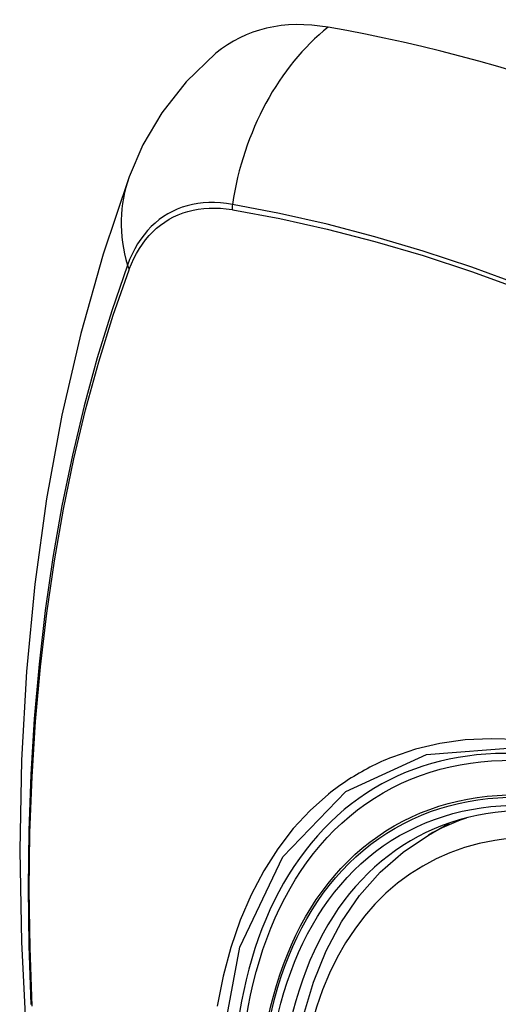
# Model space of a CAD drawing. Header units: inches. Extents: x 338.7 to 398.8, y 128 to 186.9.
# Tile 74 of 110: x 396.466 to 396.702, y 140.908 to 141.394. Entities that reach past the tile are written whole.
import ezdxf

# ---------------------------------------------------------------- set-up
doc = ezdxf.new("R2010")
doc.units = ezdxf.units.IN
doc.header["$MEASUREMENT"] = 0
doc.layers.add('Visible Edges(ANSI)', color=7, linetype='Continuous', lineweight=25)
doc.layers.add('Visible Tangent Edges(ANSI)', color=7, linetype='Continuous', lineweight=25)

msp = doc.modelspace()

# ---------------------------------------------------------------- linework, layer by layer
at = {"layer": 'Visible Edges(ANSI)'}
msp.add_line((396.66745, 140.99124), (396.67775, 140.99718), dxfattribs=at)
at = {"layer": 'Visible Edges(ANSI)', "flags": 128}
for points in [[(396.56253, 141.37728), (396.54785, 141.36316), (396.53586, 141.34781), (396.52657, 141.33196), (396.51973, 141.31617)], [(396.51973, 141.31617), (396.5069, 141.27806), (396.49584, 141.23883), (396.48655, 141.19854), (396.47899, 141.15727), (396.47315, 141.11508), (396.46901, 141.07203), (396.46654, 141.02819), (396.46572, 140.98362), (396.46653, 140.93837), (396.46896, 140.89252), (396.47298, 140.84612), (396.47857, 140.79925), (396.48572, 140.75196), (396.4944, 140.70432), (396.50459, 140.65641), (396.51627, 140.60829)], [(396.60211, 140.88461), (396.60572, 140.90217), (396.61067, 140.91874), (396.61694, 140.9342), (396.62454, 140.94846), (396.63344, 140.96141), (396.64361, 140.97293), (396.65497, 140.98291), (396.66745, 140.99124)]]:
    msp.add_lwpolyline(points, dxfattribs=at)
at = {"layer": 'Visible Edges(ANSI)'}
for centre, major_axis, start_param, end_param in [((396.65928, 141.22956), (-0.08841, 0.15353), 5.835982, 6.382176), ((396.92108, 140.21285), (-0.64835, 1.12588), 5.16346, 5.835982), ((396.81633, 140.7158), (0.15718, -0.27294), 2.362013, 7.062765)]:
    msp.add_ellipse(centre, major_axis=major_axis, ratio=0.578093, start_param=start_param, end_param=end_param, dxfattribs=at)
msp.add_ellipse((396.81285, 140.7138), major_axis=(-0.15963, 0.2772), ratio=0.578093, dxfattribs=at)
at = {"layer": 'Visible Tangent Edges(ANSI)'}
for p, q in [((396.57053, 141.30006), (396.57086, 141.3)), ((396.51967, 141.2703), (396.51979, 141.27062))]:
    msp.add_line(p, q, dxfattribs=at)
at = {"layer": 'Visible Tangent Edges(ANSI)', "flags": 128}
for points in [[(396.57068, 141.30263), (396.56772, 141.30309), (396.5648, 141.30339), (396.56193, 141.30354), (396.55911, 141.30353), (396.55635, 141.30337), (396.55365, 141.30306), (396.551, 141.30259), (396.54843, 141.30197), (396.54592, 141.30119), (396.54349, 141.30027), (396.54113, 141.29919), (396.53886, 141.29797), (396.53667, 141.2966), (396.53456, 141.29509), (396.53255, 141.29343), (396.53063, 141.29164), (396.52881, 141.2897), (396.52708, 141.28763), (396.52545, 141.28543), (396.52392, 141.2831), (396.5225, 141.28065), (396.52119, 141.27808), (396.51999, 141.27538), (396.51889, 141.27258)], [(396.98235, 141.11216), (396.95785, 141.12981), (396.9333, 141.1467), (396.90872, 141.1628), (396.88416, 141.17812), (396.8596, 141.19263), (396.83505, 141.20636), (396.81052, 141.21929), (396.78602, 141.23141), (396.76157, 141.24272), (396.73722, 141.25319), (396.71298, 141.26282), (396.68887, 141.2716), (396.66488, 141.27954), (396.64105, 141.28661), (396.6174, 141.29282), (396.59393, 141.29816), (396.57068, 141.30263)], [(396.51979, 141.27062), (396.52088, 141.27334), (396.52208, 141.27594), (396.52338, 141.27844), (396.52479, 141.28081), (396.52629, 141.28307), (396.52789, 141.2852), (396.52959, 141.28721), (396.53138, 141.28909), (396.53326, 141.29083), (396.53523, 141.29245), (396.53729, 141.29392), (396.53943, 141.29526), (396.54166, 141.29645), (396.54396, 141.29751), (396.54633, 141.29842), (396.54878, 141.29919), (396.5513, 141.29981), (396.55388, 141.30029), (396.55652, 141.30062), (396.55922, 141.3008), (396.56197, 141.30084), (396.56478, 141.30072), (396.56763, 141.30047), (396.57053, 141.30006)], [(396.57086, 141.3), (396.59405, 141.29564), (396.61744, 141.2904), (396.64103, 141.28429), (396.6648, 141.27732), (396.68873, 141.26948), (396.71279, 141.26079), (396.73697, 141.25124), (396.76127, 141.24085), (396.78566, 141.22961), (396.81011, 141.21755), (396.83458, 141.20467), (396.85907, 141.19098), (396.88356, 141.1765), (396.90806, 141.16121), (396.93256, 141.14511), (396.95704, 141.12823), (396.98146, 141.11058)], [(396.51889, 141.27258), (396.51113, 141.25009), (396.50401, 141.22694), (396.49754, 141.20316), (396.49173, 141.17876), (396.48659, 141.15378), (396.48214, 141.12824), (396.47836, 141.10218), (396.47528, 141.07563), (396.47288, 141.04862), (396.47118, 141.02119), (396.47017, 140.99337), (396.46984, 140.96516), (396.4702, 140.93658), (396.47124, 140.90761)], [(396.47188, 140.90677), (396.47083, 140.93567), (396.47047, 140.96419), (396.4708, 140.99232), (396.47182, 141.02006), (396.47353, 141.0474), (396.47594, 141.07432), (396.47903, 141.10077), (396.48282, 141.12672), (396.4873, 141.15214), (396.49245, 141.177), (396.49827, 141.20127), (396.50476, 141.22493), (396.5119, 141.24794), (396.51967, 141.2703)], [(396.56409, 140.88121), (396.57435, 140.93599), (396.5956, 140.98056), (396.62675, 141.01275), (396.66644, 141.03104), (396.71303, 141.03475), (396.76422, 141.02364), (396.81767, 140.9982), (396.87073, 140.95966), (396.92116, 140.90966)], [(396.93755, 140.89313), (396.92469, 140.90861), (396.91143, 140.92345), (396.89781, 140.9376), (396.8839, 140.95098), (396.86976, 140.96354), (396.85543, 140.97523), (396.84095, 140.98604), (396.82637, 140.99593), (396.81171, 141.00487), (396.79701, 141.01283), (396.78238, 141.01975), (396.76785, 141.02563), (396.75348, 141.03044), (396.73931, 141.03418), (396.72539, 141.03684), (396.71175, 141.0384), (396.69845, 141.03886), (396.68553, 141.03822), (396.67308, 141.03648), (396.66112, 141.03367), (396.64967, 141.02979)], [(396.64967, 141.02979), (396.64825, 141.02922), (396.64684, 141.02863), (396.64543, 141.02802), (396.64404, 141.0274), (396.64265, 141.02676), (396.64127, 141.02611), (396.63991, 141.02544), (396.63855, 141.02475), (396.6372, 141.02404), (396.63586, 141.02332), (396.63453, 141.02258), (396.63321, 141.02183), (396.6319, 141.02105), (396.6306, 141.02027), (396.62931, 141.01946), (396.62803, 141.01864), (396.62676, 141.0178), (396.6255, 141.01695), (396.62424, 141.01608), (396.623, 141.0152), (396.62177, 141.01429), (396.62055, 141.01338), (396.61934, 141.01244), (396.61814, 141.01149)], [(396.61814, 141.01149), (396.60911, 141.00347), (396.60075, 140.99446), (396.59309, 140.98449), (396.58614, 140.9736), (396.57996, 140.96183), (396.57455, 140.94921), (396.56995, 140.93579), (396.56618, 140.92162), (396.56323, 140.90675)]]:
    msp.add_lwpolyline(points, dxfattribs=at)
at = {"layer": 'Visible Tangent Edges(ANSI)'}
for centre, major_axis, ratio, start_param, end_param in [((396.65678, 141.29074), (-0.01999, -0.11641), 0.735728, 3.82822, 4.736579), ((396.63065, 141.27557), (-0.11091, 0.0406), 0.734358, 0, 0.495362), ((396.57785, 141.30164), (0.00174, 0.00969), 0.735633, 1.600612, 1.864319), ((396.52821, 141.27283), (0.00925, -0.00335), 0.731254, 3.634308, 3.898015), ((396.81534, 140.71523), (-0.17285, 0.30015), 0.578093, 5.049711, 10.658253), ((396.81529, 140.7152), (-0.1503, 0.261), 0.578093, 4.099688, 6.899754), ((396.82364, 140.72001), (-0.15619, 0.27123), 0.578093, 6.170881, 6.283185)]:
    msp.add_ellipse(centre, major_axis=major_axis, ratio=ratio, start_param=start_param, end_param=end_param, dxfattribs=at)
for centre, major_axis in [((396.81593, 140.71557), (0.17078, -0.29656)), ((396.81296, 140.71386), (-0.16238, 0.28198)), ((396.81285, 140.7138), (0.16178, -0.28094))]:
    msp.add_ellipse(centre, major_axis=major_axis, ratio=0.578093, dxfattribs=at)

doc.saveas('drawing.dxf')
